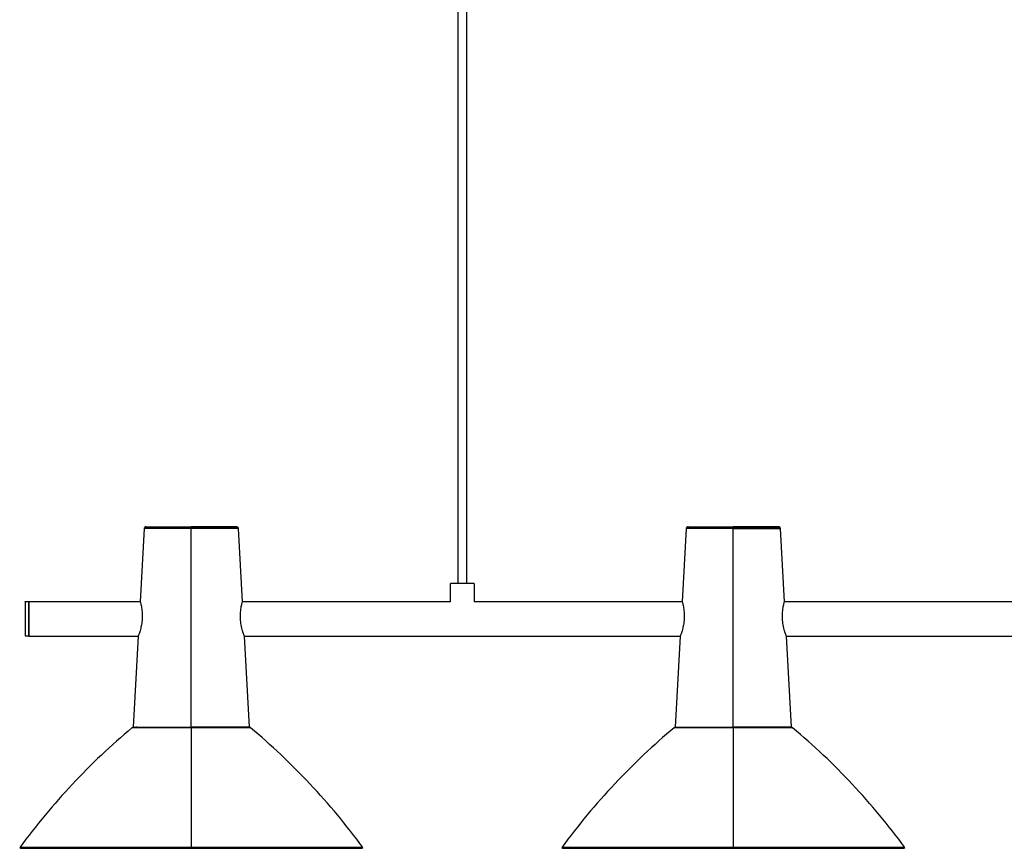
# Paper-space layout '_Inferior' of a CAD drawing. Header units: millimetres. Extents: x -1282 to -192, y -339 to 579.
# Tile 1 of 3: x -1282 to -737, y -339 to 120. Entities that reach past the tile are written whole.
import ezdxf

# ---------------------------------------------------------------- set-up
doc = ezdxf.new("R2010")
doc.units = ezdxf.units.MM

psp = doc.layouts.new('_Inferior')

# ---------------------------------------------------------------- linework, layer by layer
at = {"color": 7, "linetype": 'Continuous', "lineweight": 25}
for p, q in [((-1039.46, 538.67), (-1039.46, -192.17)), ((-1034.46, -192.17), (-1034.46, 538.67)), ((-1213.08, -161.62), (-1215.33, -202.17)), ((-1187.03, -271.67), (-1187.03, -161.62)), ((-1161.28, -160.94), (-1161.78, -160.81)), ((-1158.73, -202.17), (-1160.97, -161.62)), ((-913.08, -161.61), (-915.33, -202.17)), ((-887.03, -271.67), (-887.03, -161.62)), ((-858.73, -202.17), (-860.97, -161.62)), ((-1043.53, -202.17), (-1043.53, -192.17)), ((-1030.53, -192.17), (-1030.53, -202.17)), ((-1277.03, -202.2), (-1279.03, -202.2)), ((-1277.03, -202.32), (-1279.03, -202.32)), ((-1215.33, -202.17), (-1277.03, -202.17)), ((-1043.53, -202.17), (-1158.73, -202.17)), ((-915.33, -202.17), (-1030.53, -202.17)), ((-615.33, -202.17), (-858.73, -202.17)), ((-1214.24, -211.5), (-1214.25, -211.67)), ((-1159.81, -211.67), (-1159.82, -211.5)), ((-914.24, -211.5), (-914.25, -211.67)), ((-859.81, -211.67), (-859.82, -211.5)), ((-1279.03, -221.14), (-1277.03, -221.14)), ((-1277.03, -221.17), (-1216.38, -221.17)), ((-1216.38, -221.17), (-1219.18, -271.67)), ((-1154.88, -271.67), (-1157.67, -221.17)), ((-1157.67, -221.17), (-916.38, -221.17)), ((-916.38, -221.17), (-919.18, -271.67)), ((-854.88, -271.67), (-857.67, -221.17)), ((-857.67, -221.17), (-616.38, -221.17)), ((-1219.57, -271.73), (-1219.87, -271.91)), ((-1219.4, -271.69), (-1219.57, -271.73)), ((-1219.4, -271.69), (-1219.23, -271.67)), ((-1209.53, -271.67), (-1209.53, -271.73)), ((-1208.97, -271.73), (-1208.97, -271.67)), ((-1202.33, -271.67), (-1202.33, -271.73)), ((-1193.67, -271.73), (-1193.67, -271.67)), ((-1184.42, -271.73), (-1187.03, -271.73)), ((-1180.39, -271.67), (-1180.39, -271.73)), ((-1171.73, -271.73), (-1171.73, -271.67)), ((-1165.09, -271.67), (-1165.09, -271.73)), ((-1164.53, -271.73), (-1164.53, -271.67)), ((-919.57, -271.73), (-919.87, -271.91)), ((-909.53, -271.67), (-909.53, -271.73)), ((-908.97, -271.73), (-908.97, -271.67)), ((-908.45, -271.67), (-908.45, -271.73)), ((-902.33, -271.67), (-902.33, -271.73)), ((-893.67, -271.73), (-893.67, -271.67)), ((-893.41, -271.67), (-893.41, -271.73)), ((-880.65, -271.73), (-880.65, -271.67)), ((-880.39, -271.67), (-880.39, -271.73)), ((-871.73, -271.73), (-871.73, -271.67)), ((-865.6, -271.73), (-865.6, -271.67)), ((-865.09, -271.67), (-865.09, -271.73)), ((-864.53, -271.73), (-864.53, -271.67)), ((-854.19, -271.91), (-854.49, -271.73)), ((-1282.03, -338.22), (-1281.38, -338.69)), ((-1092.67, -338.69), (-1092.02, -338.22)), ((-982.03, -338.22), (-981.38, -338.69)), ((-792.67, -338.69), (-792.02, -338.22))]:
    psp.add_line(p, q, dxfattribs=at)
at = {"color": 7, "linetype": 'Continuous', "lineweight": 25, "flags": 128}
for points in [[(-1191.23, -338.39), (-1190.35, -338.5), (-1187.03, -338.69)], [(-891.23, -338.39), (-890.35, -338.5), (-887.03, -338.69)]]:
    psp.add_lwpolyline(points, dxfattribs=at)
at = {"color": 7, "linetype": 'Continuous', "lineweight": 25}
for centre, radius, start, end in [((-1154.83, -272.67), 1, 69.9301, 90), ((-1187.03, -308.69), 30, 270, 278.2465), ((-887.03, -308.69), 30, 270, 278.2465)]:
    psp.add_arc(centre, radius, start, end, dxfattribs=at)
for points, knots in [([(-1212.77, -160.94), (-1212.82, -160.99), (-1212.91, -161.09), (-1213.03, -161.31), (-1213.06, -161.5), (-1213.08, -161.62)], [0, 0, 0, 0, 0.26339, 0.520972, 1, 1, 1, 1]), ([(-1187.03, -161.62), (-1188.56, -161.62), (-1190.16, -161.62), (-1193.38, -161.62), (-1195.02, -161.62), (-1198.22, -161.62), (-1199.8, -161.62), (-1202.78, -161.62), (-1204.18, -161.62), (-1206.72, -161.62), (-1207.86, -161.62), (-1209.81, -161.62), (-1210.62, -161.62), (-1211.89, -161.62), (-1212.35, -161.62), (-1212.95, -161.62), (-1213.08, -161.62), (-1213.08, -161.62)], [0, 0, 0, 0, 0.125, 0.125, 0.25, 0.25, 0.375, 0.375, 0.5, 0.5, 0.625, 0.625, 0.75, 0.75, 0.875, 0.875, 1, 1, 1, 1]), ([(-1212.09, -160.67), (-1212.21, -160.68), (-1212.39, -160.7), (-1212.62, -160.82), (-1212.72, -160.9), (-1212.77, -160.94)], [0, 0, 0, 0, 0.479028, 0.73661, 1, 1, 1, 1]), ([(-1187.03, -160.94), (-1188.55, -160.94), (-1190.12, -160.94), (-1193.31, -160.94), (-1194.92, -160.94), (-1198.09, -160.94), (-1199.64, -160.94), (-1202.59, -160.94), (-1203.98, -160.94), (-1206.49, -160.94), (-1207.61, -160.94), (-1209.54, -160.94), (-1210.34, -160.94), (-1211.59, -160.94), (-1212.05, -160.94), (-1212.64, -160.94), (-1212.77, -160.94), (-1212.77, -160.94)], [0, 0, 0, 0, 0.125, 0.125, 0.25, 0.25, 0.375, 0.375, 0.5, 0.5, 0.625, 0.625, 0.75, 0.75, 0.875, 0.875, 1, 1, 1, 1]), ([(-1212.09, -160.67), (-1212.09, -160.67), (-1211.95, -160.67), (-1211.38, -160.67), (-1210.94, -160.67), (-1209.72, -160.67), (-1208.94, -160.67), (-1207.06, -160.67), (-1205.97, -160.67), (-1203.52, -160.67), (-1202.17, -160.67), (-1199.31, -160.67), (-1197.79, -160.67), (-1194.71, -160.67), (-1193.14, -160.67), (-1190.04, -160.67), (-1188.51, -160.67), (-1187.03, -160.67)], [0, 0, 0, 0, 0.125, 0.125, 0.25, 0.25, 0.375, 0.375, 0.5, 0.5, 0.625, 0.625, 0.75, 0.75, 0.875, 0.875, 1, 1, 1, 1]), ([(-1187.03, -160.67), (-1187.03, -160.67), (-1187.03, -160.7), (-1187.03, -160.8), (-1187.03, -160.87), (-1187.03, -160.94)], [0, 0, 0, 0, 0.5, 0.5, 1, 1, 1, 1]), ([(-1162.1, -160.67), (-1162.16, -160.67), (-1162.32, -160.67), (-1163.38, -160.67), (-1164.74, -160.67), (-1166.46, -160.67), (-1169.18, -160.67), (-1173.19, -160.67), (-1177.68, -160.67), (-1182.35, -160.67), (-1185.5, -160.67), (-1187.03, -160.67)], [0, 0, 0, 0, 0.083969, 0.21199, 0.278754, 0.345504, 0.481677, 0.61785, 0.751193, 0.879214, 1, 1, 1, 1]), ([(-1187.03, -160.94), (-1187.03, -161.03), (-1187.03, -161.13), (-1187.03, -161.37), (-1187.03, -161.49), (-1187.03, -161.62)], [0, 0, 0, 0, 0.5, 0.5, 1, 1, 1, 1]), ([(-1161.28, -160.94), (-1161.28, -160.94), (-1161.42, -160.94), (-1162.01, -160.94), (-1162.46, -160.94), (-1163.72, -160.94), (-1164.52, -160.94), (-1166.44, -160.94), (-1167.57, -160.94), (-1170.08, -160.94), (-1171.47, -160.94), (-1174.41, -160.94), (-1175.97, -160.94), (-1179.14, -160.94), (-1180.75, -160.94), (-1183.94, -160.94), (-1185.51, -160.94), (-1187.03, -160.94)], [0, 0, 0, 0, 0.125, 0.125, 0.25, 0.25, 0.375, 0.375, 0.5, 0.5, 0.625, 0.625, 0.75, 0.75, 0.875, 0.875, 1, 1, 1, 1]), ([(-1160.97, -161.62), (-1160.97, -161.62), (-1161.11, -161.62), (-1161.71, -161.62), (-1162.17, -161.62), (-1163.44, -161.62), (-1164.25, -161.62), (-1166.19, -161.62), (-1167.33, -161.62), (-1169.88, -161.62), (-1171.28, -161.62), (-1174.26, -161.62), (-1175.83, -161.62), (-1179.04, -161.62), (-1180.67, -161.62), (-1183.9, -161.62), (-1185.49, -161.62), (-1187.03, -161.62)], [0, 0, 0, 0, 0.125, 0.125, 0.25, 0.25, 0.375, 0.375, 0.5, 0.5, 0.625, 0.625, 0.75, 0.75, 0.875, 0.875, 1, 1, 1, 1]), ([(-1160.97, -161.62), (-1160.98, -161.55), (-1161, -161.42), (-1161.08, -161.18), (-1161.21, -161.04), (-1161.28, -160.94)], [0, 0, 0, 0, 0.26339, 0.520972, 1, 1, 1, 1]), ([(-912.77, -160.94), (-912.82, -160.99), (-912.91, -161.09), (-913.03, -161.31), (-913.06, -161.5), (-913.08, -161.62)], [0, 0, 0, 0, 0.26339, 0.520972, 1, 1, 1, 1]), ([(-887.03, -161.62), (-888.56, -161.62), (-890.16, -161.62), (-893.38, -161.62), (-895.02, -161.62), (-898.22, -161.62), (-899.8, -161.62), (-902.78, -161.62), (-904.18, -161.62), (-906.72, -161.62), (-907.86, -161.62), (-909.81, -161.62), (-910.62, -161.62), (-911.89, -161.62), (-912.35, -161.62), (-912.95, -161.62), (-913.08, -161.62), (-913.08, -161.62)], [0, 0, 0, 0, 0.125, 0.125, 0.25, 0.25, 0.375, 0.375, 0.5, 0.5, 0.625, 0.625, 0.75, 0.75, 0.875, 0.875, 1, 1, 1, 1]), ([(-912.09, -160.67), (-912.15, -160.67), (-912.28, -160.68), (-912.53, -160.76), (-912.68, -160.87), (-912.77, -160.94)], [0, 0, 0, 0, 0.26339, 0.520972, 1, 1, 1, 1]), ([(-887.03, -160.94), (-888.55, -160.94), (-890.12, -160.94), (-893.31, -160.94), (-894.92, -160.94), (-898.09, -160.94), (-899.64, -160.94), (-902.59, -160.94), (-903.98, -160.94), (-906.49, -160.94), (-907.61, -160.94), (-909.54, -160.94), (-910.34, -160.94), (-911.59, -160.94), (-912.05, -160.94), (-912.64, -160.94), (-912.77, -160.94), (-912.77, -160.94)], [0, 0, 0, 0, 0.125, 0.125, 0.25, 0.25, 0.375, 0.375, 0.5, 0.5, 0.625, 0.625, 0.75, 0.75, 0.875, 0.875, 1, 1, 1, 1]), ([(-912.09, -160.67), (-912.09, -160.67), (-911.95, -160.67), (-911.38, -160.67), (-910.94, -160.67), (-909.72, -160.67), (-908.94, -160.67), (-907.06, -160.67), (-905.97, -160.67), (-903.52, -160.67), (-902.17, -160.67), (-899.31, -160.67), (-897.79, -160.67), (-894.71, -160.67), (-893.14, -160.67), (-890.04, -160.67), (-888.51, -160.67), (-887.03, -160.67)], [0, 0, 0, 0, 0.125, 0.125, 0.25, 0.25, 0.375, 0.375, 0.5, 0.5, 0.625, 0.625, 0.75, 0.75, 0.875, 0.875, 1, 1, 1, 1]), ([(-887.03, -160.67), (-887.03, -160.67), (-887.03, -160.69), (-887.03, -160.79), (-887.03, -160.86), (-887.03, -160.94)], [0, 0, 0, 0, 0.5, 0.5, 1, 1, 1, 1]), ([(-861.97, -160.67), (-861.97, -160.67), (-862.1, -160.67), (-862.68, -160.67), (-863.12, -160.67), (-864.34, -160.67), (-865.12, -160.67), (-866.99, -160.67), (-868.09, -160.67), (-870.53, -160.67), (-871.88, -160.67), (-874.75, -160.67), (-876.26, -160.67), (-879.35, -160.67), (-880.92, -160.67), (-884.02, -160.67), (-885.55, -160.67), (-887.03, -160.67)], [0, 0, 0, 0, 0.125, 0.125, 0.25, 0.25, 0.375, 0.375, 0.5, 0.5, 0.625, 0.625, 0.75, 0.75, 0.875, 0.875, 1, 1, 1, 1]), ([(-887.03, -160.94), (-887.03, -161.02), (-887.03, -161.12), (-887.03, -161.35), (-887.03, -161.48), (-887.03, -161.62)], [0, 0, 0, 0, 0.5, 0.5, 1, 1, 1, 1]), ([(-887.03, -160.94), (-885.51, -160.94), (-883.94, -160.94), (-880.75, -160.94), (-879.14, -160.94), (-875.97, -160.94), (-874.41, -160.94), (-871.47, -160.94), (-870.08, -160.94), (-867.57, -160.94), (-866.44, -160.94), (-864.52, -160.94), (-863.72, -160.94), (-862.46, -160.94), (-862.01, -160.94), (-861.42, -160.94), (-861.28, -160.94), (-861.28, -160.94)], [0, 0, 0, 0, 0.125, 0.125, 0.25, 0.25, 0.375, 0.375, 0.5, 0.5, 0.625, 0.625, 0.75, 0.75, 0.875, 0.875, 1, 1, 1, 1]), ([(-887.03, -161.62), (-885.49, -161.62), (-883.9, -161.62), (-880.67, -161.62), (-879.04, -161.62), (-875.83, -161.62), (-874.26, -161.62), (-871.28, -161.62), (-869.88, -161.62), (-867.33, -161.62), (-866.19, -161.62), (-864.25, -161.62), (-863.44, -161.62), (-862.17, -161.62), (-861.71, -161.62), (-861.11, -161.62), (-860.97, -161.62), (-860.97, -161.62)], [0, 0, 0, 0, 0.125, 0.125, 0.25, 0.25, 0.375, 0.375, 0.5, 0.5, 0.625, 0.625, 0.75, 0.75, 0.875, 0.875, 1, 1, 1, 1]), ([(-861.28, -160.94), (-861.34, -160.9), (-861.44, -160.82), (-861.66, -160.7), (-861.85, -160.68), (-861.97, -160.67)], [0, 0, 0, 0, 0.26339, 0.520972, 1, 1, 1, 1]), ([(-860.97, -161.62), (-861, -161.47), (-861.04, -161.21), (-861.21, -161.02), (-861.29, -160.94)], [0, 0, 0, 0, 0.579412, 1, 1, 1, 1]), ([(-1030.53, -192.17), (-1030.53, -192.17), (-1030.56, -192.17), (-1030.71, -192.17), (-1030.83, -192.17), (-1031.14, -192.17), (-1031.35, -192.17), (-1031.83, -192.17), (-1032.12, -192.17), (-1032.75, -192.17), (-1033.1, -192.17), (-1033.84, -192.17), (-1034.24, -192.17), (-1035.04, -192.17), (-1035.44, -192.17), (-1036.25, -192.17), (-1036.65, -192.17), (-1037.41, -192.17), (-1037.81, -192.17), (-1038.61, -192.17), (-1039.02, -192.17), (-1039.82, -192.17), (-1040.21, -192.17), (-1040.96, -192.17), (-1041.31, -192.17), (-1041.94, -192.17), (-1042.23, -192.17), (-1042.71, -192.17), (-1042.91, -192.17), (-1043.23, -192.17), (-1043.35, -192.17), (-1043.49, -192.17), (-1043.53, -192.17), (-1043.53, -192.17)], [0, 0, 0, 0, 0.0625, 0.0625, 0.125, 0.125, 0.1875, 0.1875, 0.25, 0.25, 0.3125, 0.3125, 0.375, 0.375, 0.4375, 0.4375, 0.5, 0.5, 0.5625, 0.5625, 0.625, 0.625, 0.6875, 0.6875, 0.75, 0.75, 0.8125, 0.8125, 0.875, 0.875, 0.9375, 0.9375, 1, 1, 1, 1]), ([(-1279.03, -202.22), (-1279.03, -202.21), (-1279.03, -202.04), (-1279.03, -202.18), (-1279.03, -202.32)], [0, 0, 0, 0, 0.0577724, 1, 1, 1, 1]), ([(-1279.03, -202.32), (-1279.03, -202.51), (-1279.03, -202.91), (-1279.03, -204.27), (-1279.03, -206.17), (-1279.03, -208.49), (-1279.03, -210.95), (-1279.03, -213.36), (-1279.03, -215.67), (-1279.03, -217.8), (-1279.03, -219.56), (-1279.03, -220.76), (-1279.03, -221), (-1279.03, -221.12)], [0, 0, 0, 0, 0.0856387, 0.1774622, 0.2727224, 0.3679826, 0.4598061, 0.5454448, 0.6310835, 0.722907, 0.8181672, 0.9134274, 1, 1, 1, 1]), ([(-1277.03, -202.22), (-1277.03, -202.21), (-1277.03, -202.04), (-1277.03, -202.18), (-1277.03, -202.32)], [0, 0, 0, 0, 0.057772, 1, 1, 1, 1]), ([(-1277.03, -202.17), (-1277.03, -202.17), (-1277.03, -202.22), (-1277.03, -202.44), (-1277.03, -202.61), (-1277.03, -203.07), (-1277.03, -203.36), (-1277.03, -204.07), (-1277.03, -204.49), (-1277.03, -205.42), (-1277.03, -205.93), (-1277.03, -207.02), (-1277.03, -207.59), (-1277.03, -208.76), (-1277.03, -209.35), (-1277.03, -210.53), (-1277.03, -211.11), (-1277.03, -212.23), (-1277.03, -212.81), (-1277.03, -213.99), (-1277.03, -214.58), (-1277.03, -215.75), (-1277.03, -216.33), (-1277.03, -217.41), (-1277.03, -217.92), (-1277.03, -218.85), (-1277.03, -219.27), (-1277.03, -219.98), (-1277.03, -220.27), (-1277.03, -220.74), (-1277.03, -220.9), (-1277.03, -221.12), (-1277.03, -221.17), (-1277.03, -221.17)], [0, 0, 0, 0, 0.0625, 0.0625, 0.125, 0.125, 0.1875, 0.1875, 0.25, 0.25, 0.3125, 0.3125, 0.375, 0.375, 0.4375, 0.4375, 0.5, 0.5, 0.5625, 0.5625, 0.625, 0.625, 0.6875, 0.6875, 0.75, 0.75, 0.8125, 0.8125, 0.875, 0.875, 0.9375, 0.9375, 1, 1, 1, 1]), ([(-1277.03, -221.12), (-1277.03, -221), (-1277.03, -220.76), (-1277.03, -219.56), (-1277.03, -217.8), (-1277.03, -215.67), (-1277.03, -213.36), (-1277.03, -210.95), (-1277.03, -208.49), (-1277.03, -206.17), (-1277.03, -204.27), (-1277.03, -202.91), (-1277.03, -202.51), (-1277.03, -202.32)], [0, 0, 0, 0, 0.086573, 0.181833, 0.277093, 0.368917, 0.454555, 0.540194, 0.632017, 0.727278, 0.822538, 0.914361, 1, 1, 1, 1]), ([(-1215.32, -202.2), (-1215.33, -202.19), (-1215.35, -202.11), (-1215.29, -202.3), (-1215.16, -202.8), (-1214.94, -203.68), (-1214.69, -204.88), (-1214.44, -206.33), (-1214.27, -207.96), (-1214.18, -209.71), (-1214.22, -210.9), (-1214.24, -211.5)], [0, 0, 0, 0, 0.01763, 0.139989, 0.263008, 0.388291, 0.514251, 0.638908, 0.763267, 0.881561, 1, 1, 1, 1]), ([(-1159.82, -211.5), (-1159.84, -210.9), (-1159.88, -209.7), (-1159.79, -207.95), (-1159.61, -206.32), (-1159.37, -204.87), (-1159.12, -203.68), (-1158.9, -202.81), (-1158.75, -202.26), (-1158.74, -202.21), (-1158.73, -202.18)], [0, 0, 0, 0, 0.121749, 0.243353, 0.369937, 0.49681, 0.625612, 0.753707, 0.879878, 1, 1, 1, 1]), ([(-915.33, -202.18), (-915.32, -202.21), (-915.3, -202.27), (-915.15, -202.82), (-914.94, -203.68), (-914.69, -204.88), (-914.44, -206.33), (-914.27, -207.96), (-914.18, -209.71), (-914.22, -210.9), (-914.24, -211.5)], [0, 0, 0, 0, 0.120851, 0.246607, 0.374678, 0.503442, 0.630872, 0.757999, 0.878926, 1, 1, 1, 1]), ([(-859.82, -211.5), (-859.84, -210.9), (-859.88, -209.7), (-859.79, -207.95), (-859.61, -206.32), (-859.37, -204.87), (-859.12, -203.68), (-858.9, -202.81), (-858.75, -202.26), (-858.74, -202.21), (-858.73, -202.18)], [0, 0, 0, 0, 0.121749, 0.243353, 0.369937, 0.49681, 0.625612, 0.753707, 0.879878, 1, 1, 1, 1]), ([(-1214.25, -211.67), (-1214.29, -212.21), (-1214.38, -213.36), (-1214.64, -215.09), (-1215, -216.78), (-1215.41, -218.28), (-1215.79, -219.52), (-1216.11, -220.44), (-1216.31, -220.99), (-1216.4, -221.21), (-1216.38, -221.16), (-1216.38, -221.15)], [0, 0, 0, 0, 0.107081, 0.229633, 0.357527, 0.487204, 0.616113, 0.742074, 0.863661, 0.984269, 1, 1, 1, 1]), ([(-1157.68, -221.15), (-1157.68, -221.16), (-1157.66, -221.21), (-1157.74, -220.99), (-1157.94, -220.45), (-1158.26, -219.53), (-1158.65, -218.3), (-1159.05, -216.8), (-1159.41, -215.11), (-1159.68, -213.38), (-1159.77, -212.22), (-1159.81, -211.67)], [0, 0, 0, 0, 0.0145409, 0.1351534, 0.256814, 0.3825103, 0.511161, 0.6406046, 0.7681662, 0.8912552, 1, 1, 1, 1]), ([(-914.25, -211.67), (-914.29, -212.21), (-914.38, -213.36), (-914.64, -215.09), (-915, -216.78), (-915.41, -218.28), (-915.79, -219.52), (-916.11, -220.44), (-916.31, -220.99), (-916.4, -221.21), (-916.38, -221.16), (-916.38, -221.15)], [0, 0, 0, 0, 0.1070808, 0.2296326, 0.3575272, 0.4872037, 0.6161129, 0.742074, 0.8636606, 0.9842686, 1, 1, 1, 1]), ([(-857.68, -221.15), (-857.68, -221.16), (-857.66, -221.21), (-857.74, -220.99), (-857.94, -220.45), (-858.26, -219.53), (-858.65, -218.3), (-859.05, -216.8), (-859.41, -215.11), (-859.68, -213.38), (-859.77, -212.22), (-859.81, -211.67)], [0, 0, 0, 0, 0.014541, 0.135153, 0.256814, 0.38251, 0.511161, 0.640605, 0.768166, 0.891255, 1, 1, 1, 1]), ([(-1219.87, -271.91), (-1225.59, -276.9), (-1237.03, -286.88), (-1253.03, -303.12), (-1268.2, -320.13), (-1277.42, -332.2), (-1282.03, -338.22)], [0, 0, 0, 0, 0.249787, 0.5, 0.750213, 1, 1, 1, 1]), ([(-1187.03, -271.91), (-1188.96, -271.91), (-1190.97, -271.91), (-1195.04, -271.91), (-1197.1, -271.91), (-1201.14, -271.91), (-1203.12, -271.91), (-1206.88, -271.91), (-1208.65, -271.91), (-1211.86, -271.91), (-1213.29, -271.91), (-1215.75, -271.91), (-1216.77, -271.91), (-1218.37, -271.91), (-1218.95, -271.91), (-1219.7, -271.91), (-1219.87, -271.91), (-1219.87, -271.91)], [0, 0, 0, 0, 0.125, 0.125, 0.25, 0.25, 0.375, 0.375, 0.5, 0.5, 0.625, 0.625, 0.75, 0.75, 0.875, 0.875, 1, 1, 1, 1]), ([(-1187.03, -271.73), (-1188.61, -271.73), (-1191.84, -271.73), (-1196.69, -271.73), (-1201.49, -271.73), (-1206.04, -271.73), (-1210.14, -271.73), (-1213.62, -271.73), (-1216.34, -271.73), (-1218.24, -271.73), (-1219.33, -271.73), (-1219.69, -271.73), (-1219.3, -271.73), (-1218.57, -271.73), (-1217.7, -271.73), (-1217.47, -271.73)], [0, 0, 0, 0, 0.075595, 0.155003, 0.237533, 0.322282, 0.408187, 0.494092, 0.578842, 0.661371, 0.740779, 0.816374, 0.89197, 0.971378, 1, 1, 1, 1]), ([(-1219.23, -271.67), (-1219.23, -271.67), (-1219.15, -271.67), (-1218.83, -271.67), (-1218.58, -271.67), (-1217.9, -271.67), (-1217.47, -271.67), (-1216.41, -271.67), (-1215.79, -271.67), (-1214.35, -271.67), (-1213.54, -271.67), (-1211.74, -271.67), (-1210.76, -271.67), (-1208.64, -271.67), (-1207.51, -271.67), (-1205.14, -271.67), (-1203.9, -271.67), (-1202.62, -271.67)], [0, 0, 0, 0, 0.125, 0.125, 0.25, 0.25, 0.375, 0.375, 0.5, 0.5, 0.625, 0.625, 0.75, 0.75, 0.875, 0.875, 1, 1, 1, 1]), ([(-1219.18, -271.67), (-1219.18, -271.67), (-1219.01, -271.67), (-1218.28, -271.67), (-1217.71, -271.67), (-1216.14, -271.67), (-1215.14, -271.67), (-1212.74, -271.67), (-1211.33, -271.67), (-1208.19, -271.67), (-1206.46, -271.67), (-1202.78, -271.67), (-1200.84, -271.67), (-1196.88, -271.67), (-1194.87, -271.67), (-1190.89, -271.67), (-1188.92, -271.67), (-1187.03, -271.67)], [0, 0, 0, 0, 0.125, 0.125, 0.25, 0.25, 0.375, 0.375, 0.5, 0.5, 0.625, 0.625, 0.75, 0.75, 0.875, 0.875, 1, 1, 1, 1]), ([(-1217.22, -271.62), (-1217.46, -271.62), (-1217.95, -271.62), (-1217.36, -271.62), (-1215.74, -271.62), (-1212.85, -271.62), (-1209.64, -271.62), (-1207.12, -271.62), (-1206.28, -271.62)], [0, 0, 0, 0, 0.170796, 0.341591, 0.522618, 0.71117, 0.903723, 1, 1, 1, 1]), ([(-1202.33, -271.62), (-1201.02, -271.62), (-1197.98, -271.62), (-1194.56, -271.62), (-1192.62, -271.62)], [0, 0, 0, 0, 0.430931, 1, 1, 1, 1]), ([(-1201.04, -271.67), (-1199.86, -271.67), (-1197.04, -271.67), (-1192.28, -271.67), (-1188.75, -271.67), (-1187.03, -271.67)], [0, 0, 0, 0, 0.270659, 0.644985, 1, 1, 1, 1]), ([(-1173.01, -271.67), (-1174.2, -271.67), (-1177.02, -271.67), (-1181.78, -271.67), (-1185.31, -271.67), (-1187.03, -271.67)], [0, 0, 0, 0, 0.270659, 0.644985, 1, 1, 1, 1]), ([(-1154.88, -271.67), (-1154.88, -271.67), (-1155.05, -271.67), (-1155.78, -271.67), (-1156.35, -271.67), (-1157.92, -271.67), (-1158.92, -271.67), (-1161.32, -271.67), (-1162.72, -271.67), (-1165.86, -271.67), (-1167.6, -271.67), (-1171.27, -271.67), (-1173.21, -271.67), (-1177.17, -271.67), (-1179.19, -271.67), (-1183.17, -271.67), (-1185.13, -271.67), (-1187.03, -271.67)], [0, 0, 0, 0, 0.125, 0.125, 0.25, 0.25, 0.375, 0.375, 0.5, 0.5, 0.625, 0.625, 0.75, 0.75, 0.875, 0.875, 1, 1, 1, 1]), ([(-1187.03, -271.91), (-1187.03, -281.68), (-1187.03, -292.16), (-1187.03, -314.34), (-1187.03, -326.04), (-1187.03, -338.22)], [0, 0, 0, 0, 0.5, 0.5, 1, 1, 1, 1]), ([(-1154.19, -271.91), (-1154.19, -271.91), (-1154.07, -271.91), (-1154.48, -271.91), (-1155.51, -271.91), (-1157.45, -271.91), (-1160.19, -271.91), (-1163.7, -271.91), (-1167.84, -271.91), (-1172.43, -271.91), (-1177.28, -271.91), (-1182.17, -271.91), (-1185.44, -271.91), (-1187.03, -271.91)], [0, 0, 0, 0, 0.000269, 0.092843, 0.190086, 0.291151, 0.394935, 0.500135, 0.605334, 0.709118, 0.810183, 0.907426, 1, 1, 1, 1]), ([(-1154.49, -271.73), (-1154.55, -271.73), (-1154.69, -271.73), (-1155.83, -271.73), (-1157.72, -271.73), (-1160.44, -271.73), (-1163.91, -271.73), (-1168.01, -271.73), (-1172.57, -271.73), (-1177.37, -271.73), (-1181.36, -271.73), (-1183.72, -271.73), (-1184.42, -271.73)], [0, 0, 0, 0, 0.097594, 0.20011, 0.306656, 0.416068, 0.526971, 0.637875, 0.747287, 0.853833, 0.956349, 1, 1, 1, 1]), ([(-1166.98, -271.62), (-1168.03, -271.62), (-1170.65, -271.62), (-1175.59, -271.62), (-1179.52, -271.62), (-1181.44, -271.62)], [0, 0, 0, 0, 0.256565, 0.635852, 1, 1, 1, 1]), ([(-1154.83, -271.67), (-1154.83, -271.67), (-1154.91, -271.67), (-1155.23, -271.67), (-1155.48, -271.67), (-1156.15, -271.67), (-1156.59, -271.67), (-1157.64, -271.67), (-1158.27, -271.67), (-1159.71, -271.67), (-1160.52, -271.67), (-1162.31, -271.67), (-1163.3, -271.67), (-1165.41, -271.67), (-1166.54, -271.67), (-1168.92, -271.67), (-1170.16, -271.67), (-1171.44, -271.67)], [0, 0, 0, 0, 0.125, 0.125, 0.25, 0.25, 0.375, 0.375, 0.5, 0.5, 0.625, 0.625, 0.75, 0.75, 0.875, 0.875, 1, 1, 1, 1]), ([(-1156.33, -271.62), (-1156.42, -271.62), (-1156.62, -271.62), (-1158.4, -271.62), (-1160.23, -271.62), (-1161.8, -271.62), (-1162.04, -271.62)], [0, 0, 0, 0, 0.297211, 0.612226, 0.940336, 1, 1, 1, 1]), ([(-1154.18, -271.91), (-1154.24, -271.87), (-1154.33, -271.8), (-1154.44, -271.75), (-1154.49, -271.73)], [0, 0, 0, 0, 0.546223, 1, 1, 1, 1]), ([(-1092.02, -338.22), (-1096.66, -332.16), (-1105.94, -320.03), (-1121.21, -302.92), (-1137.19, -286.72), (-1148.58, -276.81), (-1154.2, -271.92)], [0, 0, 0, 0, 0.251285, 0.502998, 0.754707, 1, 1, 1, 1]), ([(-919.86, -271.92), (-925.48, -276.81), (-936.86, -286.72), (-952.84, -302.92), (-968.11, -320.03), (-977.4, -332.16), (-982.03, -338.22)], [0, 0, 0, 0, 0.245287, 0.496998, 0.748713, 1, 1, 1, 1]), ([(-887.03, -271.91), (-888.96, -271.91), (-890.97, -271.91), (-895.04, -271.91), (-897.1, -271.91), (-901.14, -271.91), (-903.12, -271.91), (-906.88, -271.91), (-908.65, -271.91), (-911.86, -271.91), (-913.29, -271.91), (-915.75, -271.91), (-916.77, -271.91), (-918.37, -271.91), (-918.95, -271.91), (-919.7, -271.91), (-919.87, -271.91), (-919.87, -271.91)], [0, 0, 0, 0, 0.125, 0.125, 0.25, 0.25, 0.375, 0.375, 0.5, 0.5, 0.625, 0.625, 0.75, 0.75, 0.875, 0.875, 1, 1, 1, 1]), ([(-887.03, -271.73), (-888.95, -271.73), (-890.94, -271.73), (-894.96, -271.73), (-897, -271.73), (-901.01, -271.73), (-902.98, -271.73), (-906.7, -271.73), (-908.45, -271.73), (-911.63, -271.73), (-913.05, -271.73), (-915.48, -271.73), (-916.49, -271.73), (-918.08, -271.73), (-918.65, -271.73), (-919.4, -271.73), (-919.57, -271.73), (-919.57, -271.73)], [0, 0, 0, 0, 0.125, 0.125, 0.25, 0.25, 0.375, 0.375, 0.5, 0.5, 0.625, 0.625, 0.75, 0.75, 0.875, 0.875, 1, 1, 1, 1]), ([(-919.23, -271.67), (-919.23, -271.67), (-919.06, -271.67), (-918.32, -271.67), (-917.75, -271.67), (-916.18, -271.67), (-915.18, -271.67), (-912.77, -271.67), (-911.37, -271.67), (-908.22, -271.67), (-906.49, -271.67), (-902.81, -271.67), (-900.86, -271.67), (-896.9, -271.67), (-894.88, -271.67), (-890.89, -271.67), (-888.93, -271.67), (-887.03, -271.67)], [0, 0, 0, 0, 0.125, 0.125, 0.25, 0.25, 0.375, 0.375, 0.5, 0.5, 0.625, 0.625, 0.75, 0.75, 0.875, 0.875, 1, 1, 1, 1]), ([(-919.18, -271.67), (-919.18, -271.67), (-919.01, -271.67), (-918.28, -271.67), (-917.71, -271.67), (-916.14, -271.67), (-915.14, -271.67), (-912.74, -271.67), (-911.33, -271.67), (-908.19, -271.67), (-906.46, -271.67), (-902.78, -271.67), (-900.84, -271.67), (-896.88, -271.67), (-894.87, -271.67), (-890.89, -271.67), (-888.92, -271.67), (-887.03, -271.67)], [0, 0, 0, 0, 0.125, 0.125, 0.25, 0.25, 0.375, 0.375, 0.5, 0.5, 0.625, 0.625, 0.75, 0.75, 0.875, 0.875, 1, 1, 1, 1]), ([(-908.74, -271.62), (-907.16, -271.62), (-904.03, -271.62), (-898.46, -271.62), (-894.41, -271.62), (-892.26, -271.62), (-892.08, -271.62)], [0, 0, 0, 0, 0.332766, 0.658616, 0.971461, 1, 1, 1, 1]), ([(-854.83, -271.67), (-854.83, -271.67), (-855, -271.67), (-855.74, -271.67), (-856.31, -271.67), (-857.88, -271.67), (-858.88, -271.67), (-861.28, -271.67), (-862.69, -271.67), (-865.83, -271.67), (-867.57, -271.67), (-871.25, -271.67), (-873.2, -271.67), (-877.16, -271.67), (-879.18, -271.67), (-883.16, -271.67), (-885.13, -271.67), (-887.03, -271.67)], [0, 0, 0, 0, 0.125, 0.125, 0.25, 0.25, 0.375, 0.375, 0.5, 0.5, 0.625, 0.625, 0.75, 0.75, 0.875, 0.875, 1, 1, 1, 1]), ([(-854.88, -271.67), (-854.88, -271.67), (-855.05, -271.67), (-855.78, -271.67), (-856.35, -271.67), (-857.92, -271.67), (-858.92, -271.67), (-861.32, -271.67), (-862.72, -271.67), (-865.86, -271.67), (-867.6, -271.67), (-871.27, -271.67), (-873.21, -271.67), (-877.17, -271.67), (-879.19, -271.67), (-883.17, -271.67), (-885.13, -271.67), (-887.03, -271.67)], [0, 0, 0, 0, 0.125, 0.125, 0.25, 0.25, 0.375, 0.375, 0.5, 0.5, 0.625, 0.625, 0.75, 0.75, 0.875, 0.875, 1, 1, 1, 1]), ([(-854.49, -271.73), (-854.49, -271.73), (-854.66, -271.73), (-855.4, -271.73), (-855.98, -271.73), (-857.57, -271.73), (-858.58, -271.73), (-861.01, -271.73), (-862.43, -271.73), (-865.61, -271.73), (-867.36, -271.73), (-871.08, -271.73), (-873.05, -271.73), (-877.05, -271.73), (-879.09, -271.73), (-883.12, -271.73), (-885.11, -271.73), (-887.03, -271.73)], [0, 0, 0, 0, 0.125, 0.125, 0.25, 0.25, 0.375, 0.375, 0.5, 0.5, 0.625, 0.625, 0.75, 0.75, 0.875, 0.875, 1, 1, 1, 1]), ([(-887.03, -271.91), (-887.03, -281.68), (-887.03, -292.16), (-887.03, -314.34), (-887.03, -326.04), (-887.03, -338.22)], [0, 0, 0, 0, 0.5, 0.5, 1, 1, 1, 1]), ([(-854.19, -271.91), (-854.19, -271.91), (-854.36, -271.91), (-855.11, -271.91), (-855.69, -271.91), (-857.29, -271.91), (-858.31, -271.91), (-860.77, -271.91), (-862.2, -271.91), (-865.41, -271.91), (-867.18, -271.91), (-870.93, -271.91), (-872.92, -271.91), (-876.96, -271.91), (-879.02, -271.91), (-883.09, -271.91), (-885.09, -271.91), (-887.03, -271.91)], [0, 0, 0, 0, 0.125, 0.125, 0.25, 0.25, 0.375, 0.375, 0.5, 0.5, 0.625, 0.625, 0.75, 0.75, 0.875, 0.875, 1, 1, 1, 1]), ([(-872.98, -271.62), (-872.04, -271.62), (-869.2, -271.62), (-866.88, -271.62), (-865.32, -271.62)], [0, 0, 0, 0, 0.3286833, 1, 1, 1, 1]), ([(-863.33, -271.62), (-862.64, -271.62), (-860.59, -271.62), (-858.37, -271.62), (-856.63, -271.62), (-856.43, -271.62), (-856.33, -271.62)], [0, 0, 0, 0, 0.151224, 0.447386, 0.731728, 1, 1, 1, 1]), ([(-792.02, -338.22), (-796.63, -332.2), (-805.86, -320.13), (-821.03, -303.12), (-837.03, -286.88), (-848.47, -276.9), (-854.19, -271.91)], [0, 0, 0, 0, 0.2497867, 0.5, 0.7502133, 1, 1, 1, 1]), ([(-1187.03, -338.22), (-1192.63, -338.22), (-1198.43, -338.22), (-1207.26, -338.22), (-1210.22, -338.22), (-1216.12, -338.22), (-1219.08, -338.22), (-1224.92, -338.22), (-1227.82, -338.22), (-1233.51, -338.22), (-1236.3, -338.22), (-1241.73, -338.22), (-1244.37, -338.22), (-1249.45, -338.22), (-1251.89, -338.22), (-1256.53, -338.22), (-1258.72, -338.22), (-1262.85, -338.22), (-1264.77, -338.22), (-1268.32, -338.22), (-1269.95, -338.22), (-1272.89, -338.22), (-1274.21, -338.22), (-1276.52, -338.22), (-1277.52, -338.22), (-1279.21, -338.22), (-1279.9, -338.22), (-1281.54, -338.22), (-1282.03, -338.22), (-1282.03, -338.22)], [0, 0, 0, 0, 0.125, 0.125, 0.1875, 0.1875, 0.25, 0.25, 0.3125, 0.3125, 0.375, 0.375, 0.4375, 0.4375, 0.5, 0.5, 0.5625, 0.5625, 0.625, 0.625, 0.6875, 0.6875, 0.75, 0.75, 0.8125, 0.8125, 0.875, 0.875, 1, 1, 1, 1]), ([(-1281.38, -338.69), (-1281.38, -338.69), (-1280.89, -338.69), (-1279.27, -338.69), (-1278.58, -338.69), (-1276.9, -338.69), (-1275.91, -338.69), (-1273.61, -338.69), (-1272.3, -338.69), (-1269.38, -338.69), (-1267.77, -338.69), (-1264.24, -338.69), (-1262.33, -338.69), (-1258.23, -338.69), (-1256.05, -338.69), (-1251.44, -338.69), (-1249.02, -338.69), (-1243.98, -338.69), (-1241.36, -338.69), (-1235.96, -338.69), (-1233.19, -338.69), (-1227.54, -338.69), (-1224.66, -338.69), (-1218.86, -338.69), (-1215.93, -338.69), (-1210.06, -338.69), (-1207.12, -338.69), (-1198.36, -338.69), (-1192.59, -338.69), (-1187.03, -338.69)], [0, 0, 0, 0, 0.125, 0.125, 0.1875, 0.1875, 0.25, 0.25, 0.3125, 0.3125, 0.375, 0.375, 0.4375, 0.4375, 0.5, 0.5, 0.5625, 0.5625, 0.625, 0.625, 0.6875, 0.6875, 0.75, 0.75, 0.8125, 0.8125, 0.875, 0.875, 1, 1, 1, 1]), ([(-1092.02, -338.22), (-1092.02, -338.22), (-1092.52, -338.22), (-1094.15, -338.22), (-1094.85, -338.22), (-1096.54, -338.22), (-1097.54, -338.22), (-1099.85, -338.22), (-1101.17, -338.22), (-1104.11, -338.22), (-1105.73, -338.22), (-1109.29, -338.22), (-1111.21, -338.22), (-1115.33, -338.22), (-1117.53, -338.22), (-1122.17, -338.22), (-1124.61, -338.22), (-1129.69, -338.22), (-1132.33, -338.22), (-1137.76, -338.22), (-1140.55, -338.22), (-1146.24, -338.22), (-1149.13, -338.22), (-1154.98, -338.22), (-1157.93, -338.22), (-1163.84, -338.22), (-1166.8, -338.22), (-1175.62, -338.22), (-1181.43, -338.22), (-1187.03, -338.22)], [0, 0, 0, 0, 0.125, 0.125, 0.1875, 0.1875, 0.25, 0.25, 0.3125, 0.3125, 0.375, 0.375, 0.4375, 0.4375, 0.5, 0.5, 0.5625, 0.5625, 0.625, 0.625, 0.6875, 0.6875, 0.75, 0.75, 0.8125, 0.8125, 0.875, 0.875, 1, 1, 1, 1]), ([(-1187.03, -338.69), (-1181.47, -338.69), (-1175.7, -338.69), (-1166.94, -338.69), (-1164, -338.69), (-1158.13, -338.69), (-1155.2, -338.69), (-1149.39, -338.69), (-1146.52, -338.69), (-1140.87, -338.69), (-1138.09, -338.69), (-1132.7, -338.69), (-1130.08, -338.69), (-1125.04, -338.69), (-1122.61, -338.69), (-1118.01, -338.69), (-1115.82, -338.69), (-1111.73, -338.69), (-1109.82, -338.69), (-1106.29, -338.69), (-1104.68, -338.69), (-1101.75, -338.69), (-1100.45, -338.69), (-1098.15, -338.69), (-1097.16, -338.69), (-1095.48, -338.69), (-1094.79, -338.69), (-1093.17, -338.69), (-1092.67, -338.69), (-1092.67, -338.69)], [0, 0, 0, 0, 0.125, 0.125, 0.1875, 0.1875, 0.25, 0.25, 0.3125, 0.3125, 0.375, 0.375, 0.4375, 0.4375, 0.5, 0.5, 0.5625, 0.5625, 0.625, 0.625, 0.6875, 0.6875, 0.75, 0.75, 0.8125, 0.8125, 0.875, 0.875, 1, 1, 1, 1]), ([(-887.03, -338.22), (-892.63, -338.22), (-898.43, -338.22), (-907.26, -338.22), (-910.22, -338.22), (-916.12, -338.22), (-919.08, -338.22), (-924.92, -338.22), (-927.82, -338.22), (-933.51, -338.22), (-936.3, -338.22), (-941.73, -338.22), (-944.37, -338.22), (-949.45, -338.22), (-951.89, -338.22), (-956.53, -338.22), (-958.72, -338.22), (-962.85, -338.22), (-964.77, -338.22), (-968.32, -338.22), (-969.95, -338.22), (-972.89, -338.22), (-974.21, -338.22), (-976.52, -338.22), (-977.52, -338.22), (-979.21, -338.22), (-979.9, -338.22), (-981.54, -338.22), (-982.03, -338.22), (-982.03, -338.22)], [0, 0, 0, 0, 0.125, 0.125, 0.1875, 0.1875, 0.25, 0.25, 0.3125, 0.3125, 0.375, 0.375, 0.4375, 0.4375, 0.5, 0.5, 0.5625, 0.5625, 0.625, 0.625, 0.6875, 0.6875, 0.75, 0.75, 0.8125, 0.8125, 0.875, 0.875, 1, 1, 1, 1]), ([(-981.38, -338.69), (-981.38, -338.69), (-980.89, -338.69), (-979.27, -338.69), (-978.58, -338.69), (-976.9, -338.69), (-975.91, -338.69), (-973.61, -338.69), (-972.3, -338.69), (-969.38, -338.69), (-967.77, -338.69), (-964.24, -338.69), (-962.33, -338.69), (-958.23, -338.69), (-956.05, -338.69), (-951.44, -338.69), (-949.02, -338.69), (-943.98, -338.69), (-941.36, -338.69), (-935.96, -338.69), (-933.19, -338.69), (-927.54, -338.69), (-924.66, -338.69), (-918.86, -338.69), (-915.93, -338.69), (-910.06, -338.69), (-907.12, -338.69), (-898.36, -338.69), (-892.59, -338.69), (-887.03, -338.69)], [0, 0, 0, 0, 0.125, 0.125, 0.1875, 0.1875, 0.25, 0.25, 0.3125, 0.3125, 0.375, 0.375, 0.4375, 0.4375, 0.5, 0.5, 0.5625, 0.5625, 0.625, 0.625, 0.6875, 0.6875, 0.75, 0.75, 0.8125, 0.8125, 0.875, 0.875, 1, 1, 1, 1]), ([(-887.03, -338.69), (-892.59, -338.69), (-898.36, -338.69), (-907.12, -338.69), (-910.06, -338.69), (-915.93, -338.69), (-918.86, -338.69), (-924.66, -338.69), (-927.54, -338.69), (-933.19, -338.69), (-935.96, -338.69), (-941.36, -338.69), (-943.98, -338.69), (-949.02, -338.69), (-951.44, -338.69), (-956.05, -338.69), (-958.23, -338.69), (-962.33, -338.69), (-964.24, -338.69), (-967.77, -338.69), (-969.38, -338.69), (-972.3, -338.69), (-973.61, -338.69), (-975.91, -338.69), (-976.9, -338.69), (-978.58, -338.69), (-979.27, -338.69), (-980.89, -338.69), (-981.38, -338.69), (-981.38, -338.69)], [0, 0, 0, 0, 0.125, 0.125, 0.1875, 0.1875, 0.25, 0.25, 0.3125, 0.3125, 0.375, 0.375, 0.4375, 0.4375, 0.5, 0.5, 0.5625, 0.5625, 0.625, 0.625, 0.6875, 0.6875, 0.75, 0.75, 0.8125, 0.8125, 0.875, 0.875, 1, 1, 1, 1]), ([(-792.02, -338.22), (-792.02, -338.22), (-792.52, -338.22), (-794.15, -338.22), (-794.85, -338.22), (-796.54, -338.22), (-797.54, -338.22), (-799.85, -338.22), (-801.17, -338.22), (-804.11, -338.22), (-805.73, -338.22), (-809.29, -338.22), (-811.21, -338.22), (-815.33, -338.22), (-817.53, -338.22), (-822.17, -338.22), (-824.61, -338.22), (-829.69, -338.22), (-832.33, -338.22), (-837.76, -338.22), (-840.55, -338.22), (-846.24, -338.22), (-849.13, -338.22), (-854.98, -338.22), (-857.93, -338.22), (-863.84, -338.22), (-866.8, -338.22), (-875.62, -338.22), (-881.43, -338.22), (-887.03, -338.22)], [0, 0, 0, 0, 0.125, 0.125, 0.1875, 0.1875, 0.25, 0.25, 0.3125, 0.3125, 0.375, 0.375, 0.4375, 0.4375, 0.5, 0.5, 0.5625, 0.5625, 0.625, 0.625, 0.6875, 0.6875, 0.75, 0.75, 0.8125, 0.8125, 0.875, 0.875, 1, 1, 1, 1]), ([(-887.03, -338.69), (-881.47, -338.69), (-875.7, -338.69), (-866.94, -338.69), (-864, -338.69), (-858.13, -338.69), (-855.2, -338.69), (-849.39, -338.69), (-846.52, -338.69), (-840.87, -338.69), (-838.09, -338.69), (-832.7, -338.69), (-830.08, -338.69), (-825.04, -338.69), (-822.61, -338.69), (-818.01, -338.69), (-815.82, -338.69), (-811.73, -338.69), (-809.82, -338.69), (-806.29, -338.69), (-804.68, -338.69), (-801.75, -338.69), (-800.45, -338.69), (-798.15, -338.69), (-797.16, -338.69), (-795.48, -338.69), (-794.79, -338.69), (-793.17, -338.69), (-792.67, -338.69), (-792.67, -338.69)], [0, 0, 0, 0, 0.125, 0.125, 0.1875, 0.1875, 0.25, 0.25, 0.3125, 0.3125, 0.375, 0.375, 0.4375, 0.4375, 0.5, 0.5, 0.5625, 0.5625, 0.625, 0.625, 0.6875, 0.6875, 0.75, 0.75, 0.8125, 0.8125, 0.875, 0.875, 1, 1, 1, 1]), ([(-820.31, -338.69), (-822.61, -338.69), (-825.04, -338.69), (-830.08, -338.69), (-832.7, -338.69), (-838.09, -338.69), (-840.87, -338.69), (-846.52, -338.69), (-849.39, -338.69), (-855.2, -338.69), (-858.13, -338.69), (-864, -338.69), (-866.94, -338.69), (-875.7, -338.69), (-881.47, -338.69), (-887.03, -338.69)], [0, 0, 0, 0, 0.125, 0.125, 0.25, 0.25, 0.375, 0.375, 0.5, 0.5, 0.625, 0.625, 0.75, 0.75, 1, 1, 1, 1])]:
    psp.add_open_spline(points, degree=3, knots=knots, dxfattribs=at)
for points in [[(-1187.03, -271.67), (-1187.03, -271.67), (-1187.03, -271.69), (-1187.03, -271.73)], [(-1187.03, -271.91), (-1187.03, -271.83), (-1187.03, -271.77), (-1187.03, -271.73)], [(-887.03, -271.67), (-887.03, -271.67), (-887.03, -271.69), (-887.03, -271.73)], [(-887.03, -271.73), (-887.03, -271.77), (-887.03, -271.83), (-887.03, -271.91)]]:
    psp.add_open_spline(points, degree=3, dxfattribs=at)

doc.saveas('drawing.dxf')
